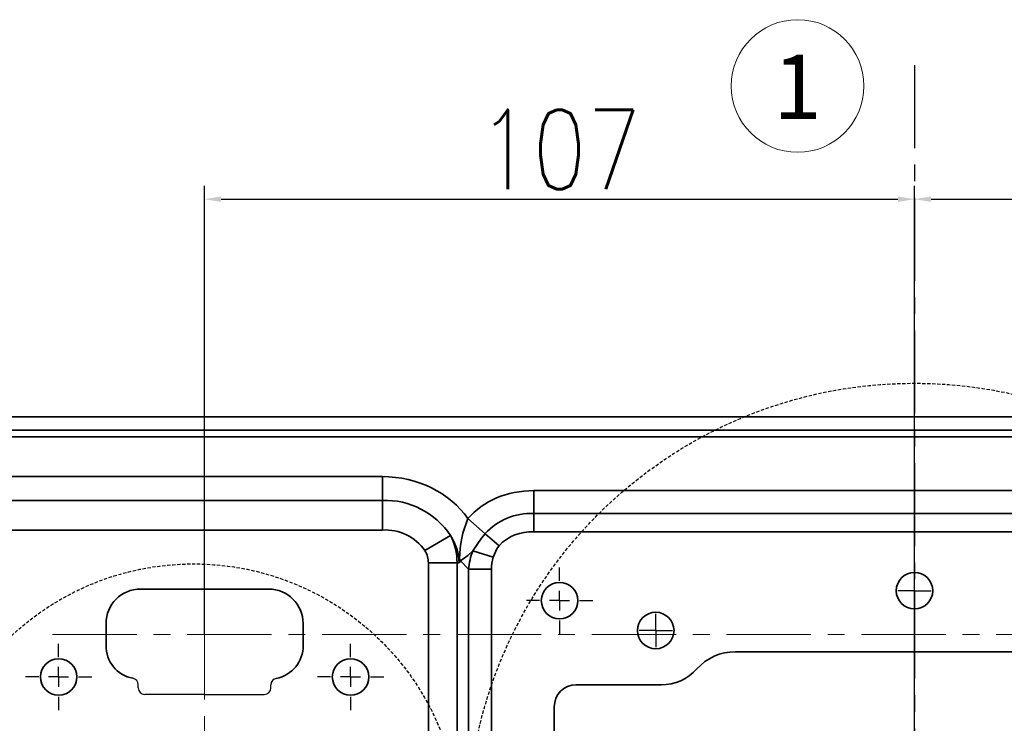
# Model space of a CAD drawing. Header units: millimetres. Extents: x 16930 to 20710, y -2995 to -322.
# Tile 11 of 20: x 18035 to 18183, y -720 to -614. Entities that reach past the tile are written whole.
import ezdxf
from ezdxf.enums import TextEntityAlignment as Align

# ---------------------------------------------------------------- set-up
doc = ezdxf.new("R2010")
doc.units = ezdxf.units.MM
doc.header["$PDMODE"] = 3
doc.header["$PDSIZE"] = 8
for name, pattern in [('CENTER', [2, 1.25, -0.25, 0.25, -0.25]), ('CENTERX2', [20.32, 12.7, -2.54, 2.54, -2.54]), ('DASHED', [0.75, 0.5, -0.25])]:
    doc.linetypes.add(name, pattern=pattern)
doc.layers.get('Defpoints').update_dxf_attribs({"linetype": 'CONTINUOUS'})
for name, color, linetype in [('3中心线层', 1, 'CENTER'), ('4虚线层', 6, 'DASHED'), ('7标注层', 4, 'CONTINUOUS'), ('中心线层', 1, 'CENTERX2')]:
    doc.layers.add(name, color=color, linetype=linetype)
for name, color, linetype, lineweight in [('单行文本', 7, 'CONTINUOUS', 5), ('细实线', 3, 'CONTINUOUS', 13), ('轮廓实线层', 7, 'CONTINUOUS', 35)]:
    doc.layers.add(name, color=color, linetype=linetype, lineweight=lineweight)
doc.styles.add('TH_GBDIM', font='romans.shx', dxfattribs={"width": 0.8, "bigfont": 'gbcbig.shx'})
doc.styles.add('文字', font='simhei.ttf')
doc.dimstyles.new('TH_GBDIM1', dxfattribs={"dimtxt": 12, "dimasz": 2.5, "dimexe": 2, "dimexo": 0, "dimgap": 1.5, "dimtad": 1, "dimdec": 1, "dimzin": 0, "dimdsep": 46, "dimtxsty": 'TH_GBDIM', "dimcen": 2.5, "dimclrd": 130, "dimclre": 130, "dimclrt": 3, "dimadec": 0, "dimazin": 0, "dimtfac": 0.714286, "dimtdec": 1, "dimtmove": 0, "dimatfit": 3, "dimfxl": 1, "dimtzin": 0, "dimlwd": -1, "dimlwe": -1, "dimarcsym": 0})

# ---------------------------------------------------------------- blocks, each defined once
blk = doc.blocks.new('SW_CENTERMARKSYMBOL_7')
at = {"layer": '中心线层', "color": 0}
for p, q in [((0, 3), (0, 5)), ((0, 0), (0, 1.5)), ((-3, 0), (-5, 0)), ((0, 0), (-1.5, 0)), ((0, 0), (0, -1.5)), ((0, 0), (1.5, 0)), ((3, 0), (5, 0)), ((0, -3), (0, -5))]:
    blk.add_line(p, q, dxfattribs=at)
blk = doc.blocks.new('SW_CENTERMARKSYMBOL_8')
at = {"layer": '中心线层', "color": 0}
for p, q in [((0, 3), (0, 5)), ((0, 0), (0, 1.5)), ((-3, 0), (-5, 0)), ((0, 0), (-1.5, 0)), ((0, 0), (0, -1.5)), ((0, 0), (1.5, 0)), ((3, 0), (5, 0)), ((0, -3), (0, -5))]:
    blk.add_line(p, q, dxfattribs=at)
blk = doc.blocks.new('SW_CENTERMARKSYMBOL_10')
at = {"layer": '中心线层', "color": 0}
for p, q in [((0, 3), (0, 5)), ((0, 0), (0, 1.5)), ((-3, 0), (-5, 0)), ((0, 0), (-1.5, 0)), ((0, 0), (0, -1.5)), ((0, 0), (1.5, 0)), ((3, 0), (5, 0)), ((0, -3), (0, -5))]:
    blk.add_line(p, q, dxfattribs=at)
blk = doc.blocks.new('SW_CENTERMARKSYMBOL_18')
at = {"layer": '中心线层', "color": 0}
for q in [(0, 2.5), (-2.5, 0), (0, -2.5), (2.5, 0)]:
    blk.add_line((0, 0), q, dxfattribs=at)
blk = doc.blocks.new('SW_CENTERMARKSYMBOL_19')
at = {"layer": '中心线层', "color": 0}
for q in [(0, 2.5), (-2.5, 0), (0, -2.5), (2.5, 0)]:
    blk.add_line((0, 0), q, dxfattribs=at)
blk = doc.blocks.new('*D381')
at = {"layer": '7标注层', "color": 130, "ltscale": 5, "transparency": 16777216}
for p, q in [((18169.46, -736.02), (18169.46, -638.88)), ((18276.46, -735.41), (18276.46, -638.88)), ((18171.96, -640.88), (18273.96, -640.88))]:
    blk.add_line(p, q, dxfattribs=at)
for points in [[(18171.96, -640.46), (18171.96, -641.29), (18169.46, -640.88)], [(18273.96, -640.46), (18273.96, -641.29), (18276.46, -640.88)]]:
    blk.add_solid(points, dxfattribs=at)
at = {"layer": 'Defpoints', "color": 0, "ltscale": 5, "transparency": 16777216}
for p in [(18276.46, -640.88), (18169.46, -736.02), (18276.46, -735.41)]:
    blk.add_point(p, dxfattribs=at)
at = {"layer": '7标注层', "color": 3, "ltscale": 5, "transparency": 16777216, "insert": (18222.96, -633.38), "char_height": 12, "attachment_point": 5, "style": 'TH_GBDIM'}
blk.add_mtext('107', dxfattribs=at)
blk = doc.blocks.new('*D382')
at = {"layer": '7标注层', "color": 130, "ltscale": 5, "transparency": 16777216}
for p, q in [((18062.46, -706.51), (18062.46, -638.88)), ((18169.46, -736.02), (18169.46, -638.88)), ((18064.96, -640.88), (18166.96, -640.88))]:
    blk.add_line(p, q, dxfattribs=at)
for points in [[(18064.96, -640.46), (18064.96, -641.29), (18062.46, -640.88)], [(18166.96, -640.46), (18166.96, -641.29), (18169.46, -640.88)]]:
    blk.add_solid(points, dxfattribs=at)
at = {"layer": 'Defpoints', "color": 0, "ltscale": 5, "transparency": 16777216}
for p in [(18169.46, -640.88), (18062.46, -706.51), (18169.46, -736.02)]:
    blk.add_point(p, dxfattribs=at)
at = {"layer": '7标注层', "color": 3, "ltscale": 5, "transparency": 16777216, "insert": (18115.96, -633.38), "char_height": 12, "attachment_point": 5, "style": 'TH_GBDIM'}
blk.add_mtext('107', dxfattribs=at)

msp = doc.modelspace()

# ---------------------------------------------------------------- linework, layer by layer
at = {"layer": '3中心线层', "ltscale": 10}
msp.add_line((18169.46, -620.67), (18169.46, -872.15), dxfattribs=at)
at = {"layer": '3中心线层', "linetype": 'CENTERX2', "lineweight": 18}
for p, q in [((18062.46, -777.26), (18062.46, -694.98)), ((18039.54, -706.51), (18301.21, -706.51))]:
    msp.add_line(p, q, dxfattribs=at)
at = {"layer": '4虚线层'}
for centre, radius in [((18169.46, -736.02), 67.39), ((18060.79, -736.02), 40.15)]:
    msp.add_circle(centre, radius, dxfattribs=at)
at = {"layer": '7标注层', "color": 0, "ltscale": 5}
for p, q in [((18052.46, -714.56), (18052.46, -714.1)), ((18072.46, -714.56), (18072.46, -714.11)), ((18062.46, -715.56), (18053.46, -715.56)), ((18062.46, -715.56), (18071.46, -715.56))]:
    msp.add_line(p, q, dxfattribs=at)
at = {"layer": '7标注层', "color": 0}
for centre, start, end in [((18051.46, -714.1), 0, 79.4503), ((18073.46, -714.11), 100.6997, 180)]:
    msp.add_arc(centre, 1, start, end, dxfattribs=at)
at = {"layer": '7标注层', "color": 0, "ltscale": 5}
for centre, start, end in [((18053.46, -714.56), 180, 270), ((18071.46, -714.56), 270, 0)]:
    msp.add_arc(centre, 1, start, end, dxfattribs=at)
at = {"layer": '细实线', "ltscale": 5}
msp.add_circle((18151.84, -623.81), 10, dxfattribs=at)
at = {"layer": '轮廓实线层'}
for p, q in [((18330.87, -673.71), (18008.05, -673.71)), ((18008.05, -675.71), (18330.87, -675.71)), ((18330.87, -676.71), (18008.05, -676.71)), ((17997.96, -682.71), (18089.26, -682.71)), ((18089.26, -682.71), (18089.26, -686.29)), ((18112.06, -684.82), (18226.86, -684.82)), ((18112.06, -684.82), (18112.06, -688.28)), ((17997.96, -686.29), (18089.26, -686.29)), ((18089.26, -686.29), (18089.26, -690.77)), ((18112.06, -688.28), (18226.86, -688.28)), ((18112.06, -688.28), (18112.06, -691.04)), ((18102.15, -689.04), (18104.76, -691.31)), ((18089.26, -690.77), (17997.96, -690.77)), ((18104.76, -691.31), (18106.84, -693.12)), ((18226.86, -691.04), (18112.06, -691.04)), ((18099.52, -691.58), (18095.67, -693.87)), ((18102.9, -693.89), (18105.98, -694.87)), ((18096.19, -785.21), (18096.19, -695.71)), ((18096.19, -695.71), (18100.52, -695.71)), ((18100.52, -695.71), (18100.52, -785.21)), ((18100.8, -695.71), (18100.52, -695.71)), ((18102.25, -696.65), (18101.01, -695.42)), ((18102.25, -774.16), (18102.25, -696.65)), ((18102.25, -696.65), (18105.71, -696.65)), ((18105.71, -696.65), (18105.71, -774.16)), ((18072.11, -699.66), (18052.81, -699.66)), ((18047.61, -704.86), (18047.61, -708.16)), ((18077.31, -708.16), (18077.31, -704.86)), ((18142.46, -709.11), (18196.46, -709.11)), ((18118.46, -714.11), (18131.28, -714.11)), ((18115.16, -753.41), (18115.16, -717.41))]:
    msp.add_line(p, q, dxfattribs=at)
at = {"layer": '轮廓实线层', "flags": 128}
for points in [[(18102.9, -693.89), (18104.18, -692.01), (18104.76, -691.31)], [(18102.9, -693.89), (18102.12, -694.58), (18101.01, -695.42)], [(18106.84, -693.12), (18106.57, -693.5), (18105.98, -694.87)], [(18100.8, -695.71), (18100.81, -695.69), (18100.88, -695.09)], [(18101.01, -695.42), (18100.81, -695.7), (18100.8, -695.71)]]:
    msp.add_lwpolyline(points, dxfattribs=at)
at = {"layer": '轮廓实线层'}
for centre in [(18169.46, -699.91), (18115.96, -701.41), (18130.46, -705.91), (18040.46, -712.91), (18084.46, -712.91)]:
    msp.add_circle(centre, 2.75, dxfattribs=at)
for centre, radius, start, end in [((18089.62, -698.18), 11.9, 33.6801, 91.755), ((18111.66, -697.62), 9.36, 87.5266, 137.5475), ((18117.08, -695.33), 16.2, 157.161, 179.152), ((18089.66, -698.12), 7.37, 35.2362, 93.1042), ((18111.67, -697.64), 6.61, 86.5794, 136.8895), ((18096.56, -697.04), 4.74, 20.0357, 24.3231), ((18052.81, -704.86), 5.2, 90, 180), ((18072.11, -704.86), 5.2, 0, 90), ((18052.55, -708.26), 4.94, 178.7373, 259.4503), ((18072.35, -708.26), 4.96, 280.6997, 1.1683), ((18142.46, -716.91), 7.8, 90, 138.1897), ((18131.28, -706.91), 7.2, 270, 318.1897), ((18118.46, -717.41), 3.3, 90, 180)]:
    msp.add_arc(centre, radius, start, end, dxfattribs=at)
for centre, major_axis, ratio, start_param, end_param in [((18089.26, -695.71), (-15.01, 0), 0.866025, 3.679903, 4.712389), ((18116.39, -702.14), (13.69, -13.69), 0.774597, 2.482535, 3.195765), ((18091.57, -695.71), (0, 9), 0.994325, 4.712389, 5.188271), ((18089.26, -695.71), (11.55, 0), 0.779423, 0, 0.475882), ((18091.57, -695.71), (-4.62, 0), 0.866025, 3.141593, 3.617475), ((18112.64, -698.39), (7.67, -7.67), 0.922139, 3.521424, 3.800651), ((18112.64, -698.39), (5.48, -5.48), 0.774597, 3.521424, 3.800651)]:
    msp.add_ellipse(centre, major_axis=major_axis, ratio=ratio, start_param=start_param, end_param=end_param, dxfattribs=at)

# ---------------------------------------------------------------- block references
at = {"layer": '中心线层', "color": 1}
for name, p in [('SW_CENTERMARKSYMBOL_10', (18115.96, -701.41)), ('SW_CENTERMARKSYMBOL_18', (18169.46, -699.91)), ('SW_CENTERMARKSYMBOL_19', (18130.46, -705.91)), ('SW_CENTERMARKSYMBOL_7', (18040.46, -712.91)), ('SW_CENTERMARKSYMBOL_8', (18084.46, -712.91))]:
    msp.add_blockref(name, p, dxfattribs=at)

# ---------------------------------------------------------------- texts
at = {"layer": '单行文本', "ltscale": 5, "style": '文字'}
msp.add_text('1', height=10, dxfattribs=at).set_placement((18151.84, -623.81), align=Align.MIDDLE_CENTER)

# ---------------------------------------------------------------- dimensions: what is measured, and where the dimension line sits
at = {"layer": '7标注层', "ltscale": 5}
for base, p1, p2, picture, middle in [((18169.46, -640.88), (18062.46, -706.51), (18169.46, -736.02), '*D382', (18115.96, -633.38)), ((18276.46, -640.88), (18169.46, -736.02), (18276.46, -735.41), '*D381', (18222.96, -633.38))]:
    dim = msp.add_linear_dim(base=base, p1=p1, p2=p2, dimstyle='TH_GBDIM1', override={"dimdec": 0}, dxfattribs=at)
    dim.commit()
    dim.dimension.update_dxf_attribs({"geometry": picture, "text_midpoint": middle})

doc.saveas('drawing.dxf')
